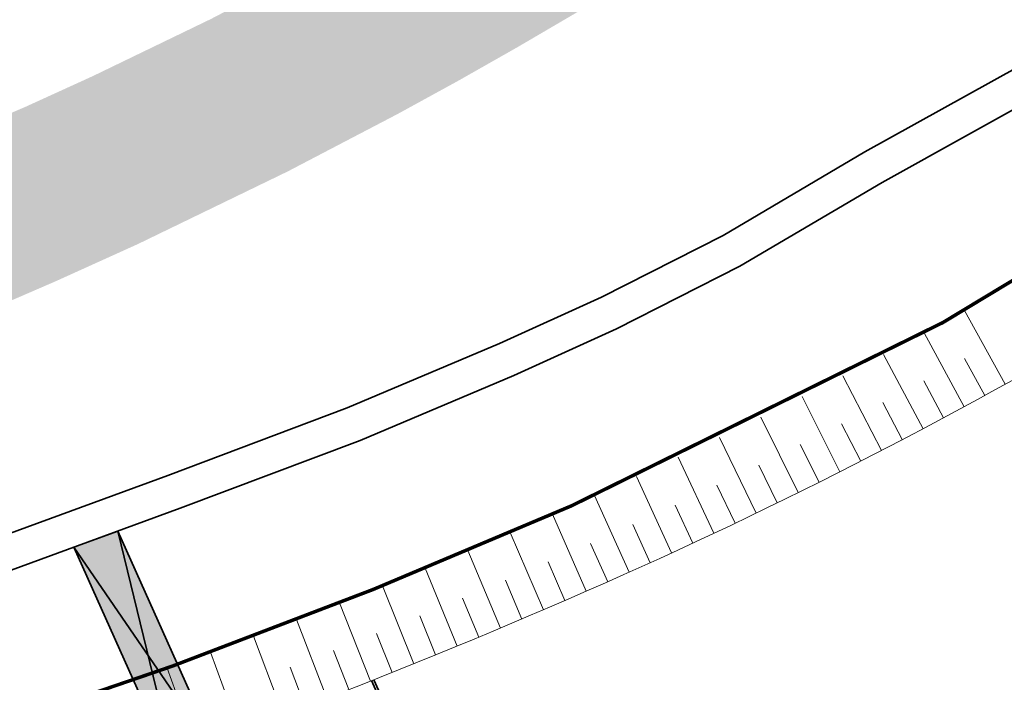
# Model space of a CAD drawing. Header units: metres. Extents: x 104013 to 108981, y 427946 to 428479.
# Tile 24 of 256: x 104509 to 104551, y 428331 to 428360. Entities that reach past the tile are written whole.
import ezdxf

# ---------------------------------------------------------------- set-up
doc = ezdxf.new("R2010")
doc.units = ezdxf.units.M
doc.linetypes.add('DASHED2', pattern=[0.375, 0.25, -0.125])
doc.linetypes.add('VH-OPSLUITBAND', pattern=[10, 4, -2, 2, -2])
doc.layers.add('_GEBIEDSONTSLUITINGSWEG', color=1, linetype='Continuous', true_color=0xff0000)
for name, color, linetype, lineweight in [('N-WE-FC-DAMWAND_HOUT-GD', 40, 'Continuous', 15), ('N-WE-GW-TALUDARCERING_KORT-G', 252, 'Continuous', 18), ('N-WE-GW-TALUDARCERING_LANG-G', 252, 'Continuous', 18), ('N-WE-GW-WATERGANG-G', 90, 'Continuous', 18), ('N-WE-KW-KUNSTWERK_BRUG-G', 170, 'Continuous', 35), ('N-WE-VH-KANTOPSLUITING_OPSLUITBAND-G', 150, 'VH-OPSLUITBAND', 35), ('N-WE-VH-VERHARDING-G', 7, 'Continuous', 35)]:
    doc.layers.add(name, color=color, linetype=linetype, lineweight=lineweight)
doc.layers.add('N2-WE-AM-AS_KUNSTWERK_BRUG-V', color=7, linetype='Continuous', lineweight=18, true_color=0xb5aef9)

msp = doc.modelspace()

# ---------------------------------------------------------------- hatches: boundary and pattern name
at = {"layer": '_GEBIEDSONTSLUITINGSWEG'}
h = msp.add_hatch(color=256, dxfattribs=at)
h.dxf.hatch_style = 1
h.paths.add_polyline_path([(104387.822, 428306.561), (104394.09, 428311.065), (104397.42, 428313.312), (104399.945, 428314.953), (104403.916, 428317.43), (104409.136, 428320.496), (104412.082, 428322.136), (104417.743, 428325.113), (104419.484, 428325.984), (104420.711, 428326.585), (104422.162, 428327.283), (104424.055, 428328.172), (104426.273, 428329.183), (104427.705, 428329.82), (104429.102, 428330.428), (104432.643, 428331.915), (104435.112, 428332.905), (104439.032, 428334.402), (104443.079, 428335.851), (104448.225, 428337.556), (104452.348, 428338.814), (104455.298, 428339.656), (104459.114, 428340.638), (104464.595, 428341.973), (104469.493, 428343.166), (104475.316, 428344.584), (104480.329, 428345.868), (104486.095, 428347.53), (104491.006, 428349.099), (104497.125, 428351.256), (104503.281, 428353.66), (104508.807, 428356.026), (104511.689, 428357.341), (104516.726, 428359.777), (104522.135, 428362.594), (104526.37, 428364.953), (104529.588, 428366.839), (104532.958, 428368.904), (104537.515, 428371.849), (104543.179, 428375.766), (104546.039, 428377.86), (104550.077, 428380.953), (104553.929, 428384.065), (104556.861, 428386.544), (104563.993, 428392.854), (104570.296, 428398.452), (104575.854, 428403.387), (104580.218, 428407.263), (104584.258, 428410.851), (104593.73, 428419.263), (104601.696, 428426.339), (104605.854, 428430.031), (104610.06, 428433.766), (104614.076, 428437.333), (104623.971, 428446.121), (104628.837, 428450.443), (104634.19, 428455.197), (104637.749, 428458.358), (104640.293, 428460.726), (104645.457, 428465.873), (104652.068, 428472.694), (104653.841, 428474.524), (104655.312, 428476.042), (104657.084, 428478.062), (104657.663, 428478.721), (104660.605, 428475.31), (104653.975, 428469.354), (104653.846, 428469.217), (104653.727, 428469.016), (104653.657, 428468.797), (104653.643, 428468.529), (104653.689, 428468.3), (104653.809, 428468.055), (104654.29, 428467.522), (104654.482, 428467.386), (104654.755, 428467.287), (104655.066, 428467.271), (104655.344, 428467.341), (104655.555, 428467.459), (104656.152, 428467.988), (104662.262, 428473.46), (104664.853, 428470.567), (104658.862, 428465.218), (104656.922, 428463.737), (104654.573, 428461.967), (104651.7, 428459.938), (104649.908, 428458.674), (104647.464, 428456.93), (104645.03, 428455.06), (104643.234, 428453.574), (104642.368, 428452.823), (104638.951, 428449.77), (104633.73, 428445.137), (104629.398, 428441.293), (104623.584, 428436.132), (104617.659, 428430.874), (104614.304, 428427.897), (104609.484, 428423.62), (104604.893, 428419.546), (104601.216, 428416.282), (104595.293, 428411.026), (104590.504, 428406.776), (104585.523, 428402.356), (104580.128, 428397.569), (104575.899, 428393.815), (104571.498, 428389.91), (104568.637, 428387.371), (104564.016, 428383.27), (104561.42, 428380.966), (104560.072, 428379.816), (104557.807, 428377.927), (104554.236, 428375.058), (104549.071, 428371.13), (104544.758, 428368.042), (104541.132, 428365.572), (104537.525, 428363.225), (104535.037, 428361.668), (104532.305, 428360.013), (104529.848, 428358.574), (104527.29, 428357.123), (104524.721, 428355.715), (104520.019, 428353.257), (104513.619, 428350.154), (104510.096, 428348.559), (104507.649, 428347.499), (104504.816, 428346.317), (104502.131, 428345.242), (104500, 428344.42), (104495.542, 428342.787), (104489.256, 428340.679), (104485.189, 428339.433), (104482.812, 428338.747), (104480.608, 428338.139), (104476.26, 428337.015), (104472.362, 428336.093), (104468.372, 428335.231), (104463.505, 428334.291), (104461.468, 428333.795), (104451.328, 428330.973), (104442.903, 428328.166), (104434.786, 428325.046), (104427.974, 428322.096), (104423.961, 428320.211), (104418.253, 428317.332), (104411.543, 428313.635), (104408.013, 428311.549), (104404.288, 428309.235), (104399.149, 428305.846), (104396.045, 428303.683), (104393.468, 428301.817), (104392.077, 428300.776)])
at = {"layer": 'N2-WE-AM-AS_KUNSTWERK_BRUG-V'}
h = msp.add_hatch(color=256, dxfattribs=at)
h.dxf.hatch_style = 1
h.paths.add_polyline_path([(104512.745, 428337.865), (104510.863, 428337.175), (104515.36, 428327.148), (104517.184, 428327.962)])

# ---------------------------------------------------------------- linework, layer by layer
at = {"layer": 'N-WE-FC-DAMWAND_HOUT-GD', "color": 251, "linetype": 'DASHED2', "ltscale": 2, "const_width": 0.15}
msp.add_lwpolyline([(104658.47, 428429.169), (104577.57, 428366.343, -0.063295), (104532.163, 428338.95, -0.025813), (104506.38, 428329.104, -0.037579), (104477.642, 428322.131, 0.018337), (104451.143, 428316.77, 0.081106), (104408.064, 428298.652, 0.081106)], format="xyb", dxfattribs=at)
at = {"layer": 'N-WE-GW-TALUDARCERING_KORT-G', "color": 251}
for p, q in [((104549.838, 428343.667), (104548.974, 428345.246)), ((104548.08, 428342.715), (104547.23, 428344.302)), ((104546.312, 428341.779), (104545.477, 428343.374)), ((104544.536, 428340.86), (104543.716, 428342.462)), ((104542.751, 428339.957), (104541.946, 428341.567)), ((104540.958, 428339.071), (104540.168, 428340.688)), ((104539.157, 428338.202), (104538.382, 428339.827)), ((104537.348, 428337.349), (104536.588, 428338.981)), ((104535.53, 428336.514), (104534.786, 428338.153)), ((104533.706, 428335.696), (104532.977, 428337.342)), ((104531.874, 428334.893), (104531.157, 428336.544)), ((104530.036, 428334.104), (104529.332, 428335.76)), ((104528.193, 428333.328), (104527.501, 428334.99)), ((104526.344, 428332.566), (104525.664, 428334.233)), ((104524.489, 428331.817), (104523.821, 428333.489)), ((104522.629, 428331.083), (104521.974, 428332.759)), ((104520.763, 428330.362), (104520.121, 428332.043))]:
    msp.add_line(p, q, dxfattribs=at)
at = {"layer": 'N-WE-GW-TALUDARCERING_LANG-G', "color": 251}
for p, q in [((104550.714, 428344.15), (104548.97, 428347.299)), ((104548.96, 428343.189), (104547.246, 428346.355)), ((104547.197, 428342.245), (104545.512, 428345.426)), ((104545.425, 428341.317), (104543.77, 428344.514)), ((104543.645, 428340.406), (104542.02, 428343.619)), ((104541.856, 428339.512), (104540.261, 428342.739)), ((104540.059, 428338.634), (104538.494, 428341.876)), ((104538.253, 428337.773), (104536.719, 428341.03)), ((104536.44, 428336.93), (104534.936, 428340.201)), ((104534.619, 428336.103), (104533.146, 428339.388)), ((104532.79, 428335.293), (104531.345, 428338.59)), ((104530.956, 428334.497), (104529.535, 428337.804)), ((104529.115, 428333.714), (104527.719, 428337.032)), ((104527.269, 428332.945), (104525.897, 428336.274)), ((104525.417, 428332.19), (104524.07, 428335.528)), ((104523.559, 428331.448), (104522.237, 428334.797)), ((104521.697, 428330.721), (104520.399, 428334.079)), ((104519.828, 428330.006), (104518.555, 428333.374)), ((104517.955, 428329.306), (104516.707, 428332.683)), ((104516.077, 428328.62), (104514.853, 428332.006))]:
    msp.add_line(p, q, dxfattribs=at)
at = {"layer": 'N-WE-GW-WATERGANG-G', "color": 251, "flags": 128}
msp.add_lwpolyline([(104657.557, 428423.903), (104579.791, 428363.509, -0.063276), (104533.619, 428335.658, -0.025813), (104507.49, 428325.679, -0.037579), (104478.225, 428318.578, 0.018337), (104451.986, 428313.27, 0.080309), (104410.357, 428295.839, 0.080309)], format="xyb", dxfattribs=at)
at = {"layer": 'N-WE-KW-KUNSTWERK_BRUG-G', "flags": 128}
msp.add_lwpolyline([(104512.745, 428337.865), (104510.863, 428337.175)], dxfattribs=at)
at = {"layer": 'N-WE-KW-KUNSTWERK_BRUG-G'}
for points in [[(104517.186, 428327.959), (104512.745, 428337.865)], [(104512.745, 428337.865), (104515.36, 428327.148)], [(104515.36, 428327.148), (104510.863, 428337.175)], [(104517.186, 428327.959), (104510.863, 428337.175)]]:
    msp.add_lwpolyline(points, dxfattribs=at)
at = {"layer": 'N-WE-VH-KANTOPSLUITING_OPSLUITBAND-G', "ltscale": 0.2, "flags": 128}
msp.add_lwpolyline([(104523.699, 428331.504), (104537.27, 428300.945, -0.001067), (104538.42, 428301.404, 0.074253), (104594.5, 428334.239, 0.059546), (104602.96, 428342.896, 0.031428), (104610.67, 428354.359, 0.018841), (104614.582, 428361.665, -0.182076), (104624.577, 428371.102, -0.098723), (104632.052, 428372.614, -0.472122), (104651.254, 428349.417), (104653.623, 428346.272), (104662.03, 428335.113), (104681.388, 428346.212), (104682.523, 428344.557), (104688.38, 428347.915), (104723.98, 428368.327)], format="xyb", dxfattribs=at)
at = {"layer": 'N-WE-VH-VERHARDING-G', "ltscale": 0.2, "flags": 128}
msp.add_lwpolyline([(104523.606, 428331.467), (104537.218, 428300.817, -0.001151), (104538.458, 428301.311, 0.074254), (104594.562, 428334.161, 0.059546), (104603.039, 428342.835, 0.031428), (104610.756, 428354.309, 0.018841), (104614.672, 428361.621, -0.182076), (104624.616, 428371.01, -0.098723), (104632.052, 428372.514, -0.472822), (104651.147, 428349.393), (104653.543, 428346.212), (104662.003, 428334.982), (104681.357, 428346.079), (104682.493, 428344.425), (104688.429, 428347.828), (104723.949, 428368.194)], format="xyb", dxfattribs=at)
at = {"layer": 'N-WE-VH-VERHARDING-G', "flags": 128}
for points in [[(104552.353, 428358.334), (104544.711, 428354.089), (104538.643, 428350.518), (104533.437, 428347.876), (104529.085, 428345.899), (104522.557, 428343.142), (104514.894, 428340.249), (104506.118, 428337.035), (104500.266, 428335.078), (104496.351, 428333.892), (104491.978, 428332.831), (104484.347, 428331.036), (104478.037, 428329.974), (104471.077, 428328.578), (104464.08, 428327.329), (104457.637, 428325.846), (104451.619, 428324.348), (104446.518, 428323.037), (104440.95, 428321.242), (104434.183, 428318.953), (104428.789, 428316.934), (104423.721, 428314.784), (104420.306, 428313.181), (104415.954, 428310.976)], [(104553.093, 428357.029), (104545.455, 428352.787), (104539.364, 428349.202), (104534.087, 428346.523), (104529.687, 428344.525), (104523.114, 428341.748), (104515.417, 428338.843), (104506.613, 428335.619), (104500.721, 428333.649), (104496.746, 428332.445), (104492.327, 428331.372), (104484.643, 428329.564), (104478.309, 428328.499), (104471.356, 428327.104), (104464.38, 428325.859), (104457.987, 428324.388), (104451.987, 428322.894), (104446.935, 428321.596), (104441.421, 428319.817), (104434.686, 428317.54), (104429.346, 428315.541), (104424.332, 428313.414), (104420.963, 428311.833), (104416.63, 428309.637)]]:
    msp.add_lwpolyline(points, dxfattribs=at)

doc.saveas('drawing.dxf')
